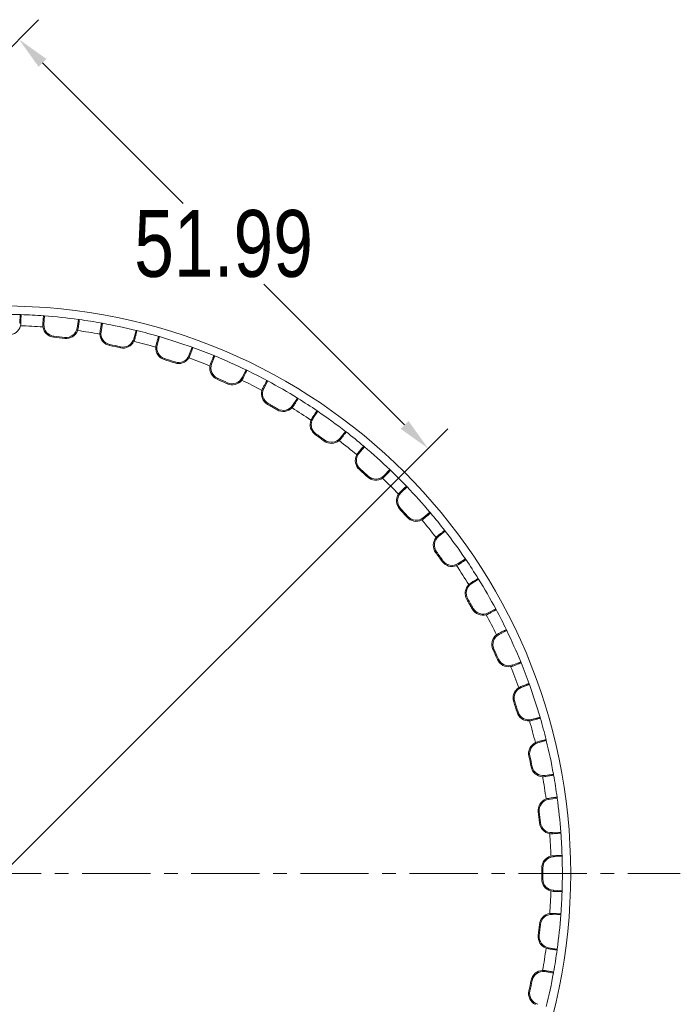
# Model space of a CAD drawing. Extents: x 695 to 3294, y -288 to 575.
# Tile 70 of 83: x 2589 to 2649, y 336 to 425. Entities that reach past the tile are written whole.
import ezdxf

# ---------------------------------------------------------------- set-up
doc = ezdxf.new("R2010")
doc.units = 0
doc.header["$LTSCALE"] = 16.335
doc.header["$PDMODE"] = 3
doc.header["$PDSIZE"] = 4
doc.linetypes.add('CENTER', pattern=[0.6, 0.375, -0.075, 0.075, -0.075])
doc.layers.get('Defpoints').update_dxf_attribs({"linetype": 'CONTINUOUS'})
for name, color, linetype, lineweight in [('7_ALL_FEATURES', 7, 'CONTINUOUS', 15), ('dim', 3, 'CONTINUOUS', 13), ('中心', 6, 'CENTER', 13)]:
    doc.layers.add(name, color=color, linetype=linetype, lineweight=lineweight)
doc.styles.get("Standard").update_dxf_attribs({"font": 'txt', "width": 0.8})
doc.dimstyles.get("Standard").update_dxf_attribs({"dimtxt": 3, "dimasz": 3, "dimexe": 2.5, "dimexo": 0.5, "dimtad": 1, "dimdsep": 46, "dimtxsty": 'Standard', "dimcen": 0.09, "dimadec": 0, "dimazin": 0, "dimtol": 1, "dimtp": 0.01, "dimtm": 0.01, "dimtfac": 1, "dimtofl": 0, "dimtmove": 0, "dimatfit": 3, "dimfxl": 1, "dimtolj": 1, "dimarcsym": 0})

# ---------------------------------------------------------------- blocks, each defined once
blk = doc.blocks.new('*D40')
at = {"layer": 'Defpoints', "color": 0, "transparency": 16777216}
for p in [(2589.203, 422.937), (2551.007, 384.74), (2587.767, 347.98)]:
    blk.add_point(p, dxfattribs=at)
at = {"layer": 'dim', "color": 0, "lineweight": -2, "transparency": 16777216}
for p, q in [((2551.36, 385.094), (2590.971, 424.704)), ((2591.324, 420.815), (2603.958, 408.182)), ((2623.842, 388.298), (2611.208, 400.932)), ((2588.12, 348.334), (2627.731, 387.944))]:
    blk.add_line(p, q, dxfattribs=at)
at = {"layer": 'dim', "color": 0, "transparency": 16777216}
for points in [[(2591.678, 421.169), (2590.971, 420.462), (2589.203, 422.937)], [(2624.195, 388.651), (2623.488, 387.944), (2625.963, 386.176)]]:
    blk.add_solid(points, dxfattribs=at)
at = {"layer": 'dim', "color": 0, "transparency": 16777216, "insert": (2607.583, 404.557), "char_height": 6, "attachment_point": 5}
blk.add_mtext('\\A1;51.99', dxfattribs=at)
blk = doc.blocks.new('*D43')
at = {"layer": 'Defpoints', "color": 0, "transparency": 16777216}
for p in [(2546.755, 388.992), (2556.047, 366.294), (2516.476, 347.98), (2587.767, 347.98), (2648.613, 347.98)]:
    blk.add_point(p, dxfattribs=at)
at = {"layer": 'dim', "color": 0, "lineweight": -2, "transparency": 16777216}
for start, end in [(139.69417, 151.20659), (163.51801, 175.30583)]:
    blk.add_arc((2587.767, 347.98), 36.627, start, end, dxfattribs=at)
at = {"layer": 'dim', "color": 0, "transparency": 16777216}
for points in [[(2559.467, 372.012), (2560.202, 371.334), (2561.867, 373.88)], [(2551.762, 350.957), (2550.763, 350.998), (2551.139, 347.98)]]:
    blk.add_solid(points, dxfattribs=at)
at = {"layer": 'dim', "color": 0, "transparency": 16777216, "insert": (2553.927, 361.997), "char_height": 6, "attachment_point": 5}
blk.add_mtext('\\A1;45°', dxfattribs=at)

msp = doc.modelspace()

# ---------------------------------------------------------------- linework, layer by layer
at = {"layer": '7_ALL_FEATURES', "color": 7, "linetype": 'Continuous'}
for p, q in [((2589.268, 397.425), (2589.308, 398.206)), ((2589.38, 398.204), (2589.308, 398.206)), ((2591.412, 398.098), (2591.484, 398.092)), ((2591.484, 398.092), (2591.443, 397.311)), ((2594.428, 396.997), (2594.55, 397.77)), ((2594.621, 397.76), (2594.55, 397.77)), ((2596.702, 397.429), (2596.579, 396.657)), ((2596.631, 397.442), (2596.702, 397.429)), ((2599.515, 396.033), (2599.717, 396.788)), ((2599.787, 396.771), (2599.717, 396.788)), ((2601.821, 396.225), (2601.619, 395.469)), ((2601.752, 396.245), (2601.821, 396.225)), ((2604.473, 394.541), (2604.754, 395.272)), ((2604.822, 395.247), (2604.754, 395.272)), ((2606.787, 394.491), (2606.507, 393.761)), ((2606.721, 394.518), (2606.787, 394.491)), ((2609.249, 392.54), (2609.604, 393.237)), ((2609.669, 393.206), (2609.604, 393.237)), ((2611.545, 392.248), (2611.19, 391.551)), ((2611.481, 392.282), (2611.545, 392.248)), ((2613.789, 390.05), (2614.215, 390.707)), ((2614.276, 390.669), (2614.215, 390.707)), ((2616.042, 389.52), (2615.616, 388.864)), ((2615.982, 389.561), (2616.042, 389.52)), ((2618.044, 387.1), (2618.536, 387.708)), ((2618.593, 387.664), (2618.536, 387.708)), ((2620.229, 386.337), (2619.737, 385.729)), ((2620.174, 386.384), (2620.229, 386.337)), ((2621.967, 383.721), (2622.52, 384.274)), ((2622.572, 384.224), (2622.52, 384.274)), ((2624.061, 382.734), (2623.508, 382.18)), ((2624.011, 382.786), (2624.061, 382.734)), ((2625.516, 379.95), (2626.124, 380.442)), ((2626.17, 380.387), (2626.124, 380.442)), ((2627.495, 378.75), (2626.887, 378.257)), ((2627.451, 378.806), (2627.495, 378.75)), ((2628.651, 375.829), (2629.307, 376.255)), ((2629.347, 376.196), (2629.307, 376.255)), ((2630.493, 374.428), (2629.837, 374.002)), ((2630.455, 374.49), (2630.493, 374.428)), ((2631.338, 371.403), (2632.035, 371.758)), ((2632.069, 371.695), (2632.035, 371.758)), ((2633.024, 369.817), (2632.327, 369.462)), ((2632.993, 369.882), (2633.024, 369.817)), ((2633.548, 366.72), (2634.278, 367.001)), ((2634.305, 366.934), (2634.278, 367.001)), ((2635.059, 364.967), (2634.328, 364.687)), ((2635.034, 365.035), (2635.059, 364.967)), ((2635.256, 361.832), (2636.011, 362.035)), ((2636.031, 361.966), (2636.011, 362.035)), ((2636.575, 359.931), (2635.819, 359.728)), ((2636.558, 360.001), (2636.575, 359.931)), ((2636.443, 356.792), (2637.216, 356.915)), ((2637.229, 356.844), (2637.216, 356.915)), ((2637.547, 354.835), (2637.557, 354.763)), ((2637.557, 354.763), (2636.784, 354.641)), ((2637.098, 351.656), (2637.879, 351.697)), ((2637.884, 351.625), (2637.879, 351.697)), ((2637.993, 349.522), (2637.212, 349.481)), ((2637.991, 349.594), (2637.993, 349.522)), ((2637.212, 346.479), (2637.993, 346.438)), ((2637.991, 346.366), (2637.993, 346.438)), ((2637.879, 344.263), (2637.098, 344.304)), ((2637.884, 344.335), (2637.879, 344.263)), ((2636.784, 341.319), (2637.557, 341.197)), ((2637.547, 341.125), (2637.557, 341.197)), ((2637.216, 339.045), (2636.443, 339.168)), ((2637.229, 339.116), (2637.216, 339.045))]:
    msp.add_line(p, q, dxfattribs=at)
at = {"layer": '7_ALL_FEATURES', "color": 9, "linetype": 'Continuous'}
for p, q in [((2589.365, 397.42), (2589.268, 397.425)), ((2591.345, 397.316), (2591.443, 397.311)), ((2594.524, 396.982), (2594.428, 396.997)), ((2596.483, 396.672), (2596.579, 396.657)), ((2592.338, 396.166), (2592.347, 396.263)), ((2593.314, 396.063), (2593.325, 396.16)), ((2597.349, 395.424), (2597.369, 395.52)), ((2599.609, 396.007), (2599.515, 396.033)), ((2601.525, 395.494), (2601.619, 395.469)), ((2598.31, 395.22), (2598.331, 395.315)), ((2602.256, 394.162), (2602.286, 394.256)), ((2603.19, 393.859), (2603.221, 393.952)), ((2604.565, 394.506), (2604.473, 394.541)), ((2606.416, 393.796), (2606.507, 393.761)), ((2607.004, 392.395), (2607.043, 392.485)), ((2607.901, 391.995), (2607.942, 392.085)), ((2609.336, 392.496), (2609.249, 392.54)), ((2611.103, 391.595), (2611.19, 391.551)), ((2611.541, 390.141), (2611.59, 390.226)), ((2612.392, 389.65), (2612.442, 389.734)), ((2613.871, 389.997), (2613.789, 390.05)), ((2615.534, 388.917), (2615.616, 388.864)), ((2615.818, 387.424), (2615.875, 387.504)), ((2616.612, 386.847), (2616.671, 386.926)), ((2618.12, 387.038), (2618.044, 387.1)), ((2619.661, 385.79), (2619.737, 385.729)), ((2619.788, 384.276), (2619.852, 384.35)), ((2620.517, 383.619), (2620.584, 383.692)), ((2622.036, 383.652), (2621.967, 383.721)), ((2623.439, 382.249), (2623.508, 382.18)), ((2623.406, 380.73), (2623.478, 380.797)), ((2624.063, 380.001), (2624.137, 380.066)), ((2625.577, 379.874), (2625.516, 379.95)), ((2626.825, 378.333), (2626.887, 378.257)), ((2626.634, 376.826), (2626.713, 376.884)), ((2627.211, 376.031), (2627.291, 376.088)), ((2628.704, 375.747), (2628.651, 375.829)), ((2629.784, 374.084), (2629.837, 374.002)), ((2629.436, 372.605), (2629.521, 372.655)), ((2629.927, 371.755), (2630.013, 371.803)), ((2631.382, 371.316), (2631.338, 371.403)), ((2632.283, 369.549), (2632.327, 369.462)), ((2631.782, 368.114), (2631.871, 368.155)), ((2632.181, 367.217), (2632.272, 367.256)), ((2633.583, 366.629), (2633.548, 366.72)), ((2634.293, 364.778), (2634.328, 364.687)), ((2633.646, 363.403), (2633.739, 363.434)), ((2633.949, 362.469), (2634.043, 362.499)), ((2635.281, 361.738), (2635.256, 361.832)), ((2635.794, 359.822), (2635.819, 359.728)), ((2635.006, 358.523), (2635.102, 358.544)), ((2635.211, 357.563), (2635.307, 357.582)), ((2636.459, 356.696), (2636.443, 356.792)), ((2636.769, 354.737), (2636.784, 354.641)), ((2635.85, 353.527), (2635.947, 353.539)), ((2635.952, 352.551), (2636.05, 352.56)), ((2637.103, 351.559), (2637.098, 351.656)), ((2637.207, 349.578), (2637.212, 349.481)), ((2636.166, 348.471), (2636.264, 348.472)), ((2636.166, 347.489), (2636.264, 347.488)), ((2637.207, 346.382), (2637.212, 346.479)), ((2637.103, 344.402), (2637.098, 344.304)), ((2635.952, 343.409), (2636.05, 343.4)), ((2635.85, 342.433), (2635.947, 342.421)), ((2636.769, 341.223), (2636.784, 341.319)), ((2636.459, 339.264), (2636.443, 339.168)), ((2635.211, 338.397), (2635.307, 338.378)), ((2635.006, 337.437), (2635.102, 337.416))]:
    msp.add_line(p, q, dxfattribs=at)
at = {"layer": '7_ALL_FEATURES', "color": 7, "linetype": 'Continuous'}
msp.add_circle((2587.767, 347.98), 51, dxfattribs=at)
for centre, radius, start, end in [((2587.767, 347.98), 50.25, 88.24196, 91.75804), ((2587.767, 347.98), 50.25, 85.84017, 88.15983), ((2588.3, 397.47), 1.067, 345.63543, 357.32912), ((2592.411, 397.254), 1.067, 176.67476, 188.36068), ((2592.441, 397.259), 1, 177, 264.58111), ((2587.767, 347.98), 50.25, 82.24196, 85.75804), ((2587.767, 347.98), 50.25, 79.84017, 82.15983), ((2587.767, 347.98), 50.25, 76.24196, 79.75804), ((2588.269, 397.477), 1.098, 269.41889, 345.64069), ((2592.441, 397.259), 1.098, 188.35931, 264.58111), ((2593.44, 397.154), 1.098, 263.41889, 339.64069), ((2593.44, 397.154), 1, 263.41889, 351), ((2593.47, 397.143), 1.067, 339.63543, 351.32912), ((2597.536, 396.499), 1.067, 170.67476, 182.36068), ((2597.567, 396.5), 1.098, 182.35931, 258.58111), ((2597.567, 396.5), 1, 171, 258.58111), ((2587.767, 347.98), 50.25, 73.84017, 76.15983), ((2587.767, 347.98), 48.402, 83.41889, 84.58111), ((2587.767, 347.98), 48.5, 83.41889, 84.58111), ((2587.767, 347.98), 48.5, 77.41889, 78.58111), ((2598.549, 396.291), 1.098, 257.41889, 333.64069), ((2598.549, 396.291), 1, 257.41889, 345), ((2598.577, 396.278), 1.067, 333.63543, 345.32912), ((2602.554, 395.212), 1.067, 164.67476, 176.36068), ((2587.767, 347.98), 50.25, 70.24196, 73.75804), ((2587.767, 347.98), 48.402, 77.41889, 78.58111), ((2602.585, 395.21), 1.098, 176.35931, 252.58111), ((2602.585, 395.21), 1, 165, 252.58111), ((2587.767, 347.98), 50.25, 67.84017, 70.15983), ((2587.767, 347.98), 48.402, 71.41889, 72.58111), ((2587.767, 347.98), 48.5, 71.41889, 72.58111), ((2603.54, 394.9), 1.098, 251.41889, 327.64069), ((2603.54, 394.9), 1, 251.41889, 339), ((2603.567, 394.883), 1.067, 327.63543, 339.32912), ((2607.41, 393.408), 1.067, 158.67476, 170.36068), ((2607.441, 393.402), 1, 159, 246.58111), ((2587.767, 347.98), 50.25, 64.24196, 67.75804), ((2607.441, 393.402), 1.098, 170.35931, 246.58111), ((2587.767, 347.98), 50.25, 61.84017, 64.15983), ((2587.767, 347.98), 48.402, 65.41889, 66.58111), ((2587.767, 347.98), 48.5, 65.41889, 66.58111), ((2608.358, 392.994), 1.098, 245.41889, 321.64069), ((2608.358, 392.994), 1, 245.41889, 333), ((2608.383, 392.974), 1.067, 321.63543, 333.32912), ((2587.767, 347.98), 50.25, 58.24196, 61.75804), ((2612.081, 391.097), 1.098, 164.35931, 240.58111), ((2612.051, 391.105), 1.067, 152.67476, 164.36068), ((2612.081, 391.097), 1, 153, 240.58111), ((2587.767, 347.98), 48.5, 59.41889, 60.58111), ((2587.767, 347.98), 50.25, 55.84017, 58.15983), ((2587.767, 347.98), 48.402, 59.41889, 60.58111), ((2612.95, 390.595), 1.098, 239.41889, 315.64069), ((2612.95, 390.595), 1, 239.41889, 327), ((2612.973, 390.573), 1.067, 315.63543, 327.32912), ((2587.767, 347.98), 50.25, 52.24196, 55.75804), ((2616.455, 388.319), 1.098, 158.35931, 234.58111), ((2616.426, 388.331), 1.067, 146.67476, 158.36068), ((2616.455, 388.319), 1, 147, 234.58111), ((2587.767, 347.98), 50.25, 49.84017, 52.15983), ((2587.767, 347.98), 48.402, 53.41889, 54.58111), ((2587.767, 347.98), 48.5, 53.41889, 54.58111), ((2617.267, 387.729), 1.098, 233.41889, 309.64069), ((2617.267, 387.729), 1, 233.41889, 321), ((2617.287, 387.705), 1.067, 309.63543, 321.32912), ((2620.487, 385.114), 1.067, 140.67476, 152.36068), ((2587.767, 347.98), 50.25, 46.24196, 49.75804), ((2620.514, 385.1), 1.098, 152.35931, 228.58111), ((2620.514, 385.1), 1, 141, 228.58111), ((2587.767, 347.98), 48.402, 47.41889, 48.58111), ((2587.767, 347.98), 48.5, 47.41889, 48.58111), ((2587.767, 347.98), 50.25, 43.84017, 46.15983), ((2621.26, 384.428), 1.098, 227.41889, 303.64069), ((2621.26, 384.428), 1, 227.41889, 315), ((2621.278, 384.402), 1.067, 303.63543, 315.32912), ((2624.189, 381.491), 1.067, 134.67476, 146.36068), ((2587.767, 347.98), 50.25, 40.24196, 43.75804), ((2624.215, 381.473), 1.098, 146.35931, 222.58111), ((2624.215, 381.473), 1, 135, 222.58111), ((2587.767, 347.98), 48.402, 41.41889, 42.58111), ((2587.767, 347.98), 48.5, 41.41889, 42.58111), ((2624.887, 380.727), 1.098, 221.41889, 297.64069), ((2624.887, 380.727), 1, 221.41889, 309), ((2624.901, 380.699), 1.067, 297.63543, 309.32912), ((2587.767, 347.98), 50.25, 37.84017, 40.15983), ((2587.767, 347.98), 50.25, 34.24196, 37.75804), ((2627.516, 377.48), 1.098, 140.35931, 216.58111), ((2627.516, 377.48), 1, 129, 216.58111), ((2627.492, 377.5), 1.067, 128.67476, 140.36068), ((2587.767, 347.98), 48.402, 35.41889, 36.58111), ((2587.767, 347.98), 48.5, 35.41889, 36.58111), ((2628.106, 376.668), 1.098, 215.41889, 291.64069), ((2628.106, 376.668), 1, 215.41889, 303), ((2587.767, 347.98), 50.25, 31.84017, 34.15983), ((2628.118, 376.638), 1.067, 291.63543, 303.32912), ((2587.767, 347.98), 50.25, 28.24196, 31.75804), ((2630.382, 373.164), 1.098, 134.35931, 210.58111), ((2630.382, 373.164), 1, 123, 210.58111), ((2630.36, 373.186), 1.067, 122.67476, 134.36068), ((2587.767, 347.98), 48.402, 29.41889, 30.58111), ((2587.767, 347.98), 48.5, 29.41889, 30.58111), ((2630.884, 372.294), 1.098, 209.41889, 285.64069), ((2630.884, 372.294), 1, 209.41889, 297), ((2587.767, 347.98), 50.25, 25.84017, 28.15983), ((2630.893, 372.264), 1.067, 285.63543, 297.32912), ((2587.767, 347.98), 50.25, 22.24196, 25.75804), ((2632.781, 368.571), 1.098, 128.35931, 204.58111), ((2632.781, 368.571), 1, 117, 204.58111), ((2632.762, 368.595), 1.067, 116.67476, 128.36068), ((2587.767, 347.98), 48.402, 23.41889, 24.58111), ((2587.767, 347.98), 48.5, 23.41889, 24.58111), ((2633.189, 367.654), 1.098, 203.41889, 279.64069), ((2633.189, 367.654), 1, 203.41889, 291), ((2633.195, 367.623), 1.067, 279.63543, 291.32912), ((2587.767, 347.98), 50.25, 19.84017, 22.15983), ((2634.687, 363.753), 1.098, 122.35931, 198.58111), ((2634.687, 363.753), 1, 111, 198.58111), ((2634.67, 363.779), 1.067, 110.67476, 122.36068), ((2587.767, 347.98), 50.25, 16.24196, 19.75804), ((2587.767, 347.98), 48.402, 17.41889, 18.58111), ((2587.767, 347.98), 48.5, 17.41889, 18.58111), ((2634.997, 362.798), 1.098, 197.41889, 273.64069), ((2634.997, 362.798), 1, 197.41889, 285), ((2587.767, 347.98), 50.25, 13.84017, 16.15983), ((2634.999, 362.767), 1.067, 273.63543, 285.32912), ((2636.078, 358.762), 1.098, 116.35931, 192.58111), ((2636.078, 358.762), 1, 105, 192.58111), ((2636.065, 358.79), 1.067, 104.67476, 116.36068), ((2587.767, 347.98), 50.25, 10.24196, 13.75804), ((2587.767, 347.98), 48.402, 11.41889, 12.58111), ((2587.767, 347.98), 48.5, 11.41889, 12.58111), ((2636.287, 357.78), 1.098, 191.41889, 267.64069), ((2636.287, 357.78), 1, 191.41889, 279), ((2636.286, 357.748), 1.067, 267.63543, 279.32912), ((2587.767, 347.98), 50.25, 7.84017, 10.15983), ((2636.941, 353.653), 1.098, 110.35931, 186.58111), ((2636.941, 353.653), 1, 99, 186.58111), ((2636.93, 353.682), 1.067, 98.67476, 110.36068), ((2587.767, 347.98), 50.25, 4.24196, 7.75804), ((2587.767, 347.98), 48.402, 5.41889, 6.58111), ((2587.767, 347.98), 48.5, 5.41889, 6.58111), ((2637.046, 352.655), 1.098, 185.41889, 261.64069), ((2637.046, 352.655), 1, 185.41889, 273), ((2637.041, 352.623), 1.067, 261.63543, 273.32912), ((2587.767, 347.98), 50.25, 1.84017, 4.15983), ((2637.264, 348.482), 1.098, 104.35931, 180.58111), ((2637.264, 348.482), 1, 93, 180.58111), ((2637.257, 348.512), 1.067, 92.67476, 104.36068), ((2587.767, 347.98), 50.25, 358.24196, 1.75804), ((2587.767, 347.98), 48.402, 359.41889, 0.58111), ((2587.767, 347.98), 48.5, 359.41889, 0.58111), ((2637.264, 347.478), 1.098, 179.41889, 255.64069), ((2637.264, 347.478), 1, 179.41889, 267), ((2637.257, 347.447), 1.067, 255.63543, 267.32912), ((2587.767, 347.98), 50.25, 355.84017, 358.15983), ((2637.046, 343.305), 1.098, 98.35931, 174.58111), ((2637.046, 343.305), 1, 87, 174.58111), ((2637.041, 343.336), 1.067, 86.67476, 98.36068), ((2587.767, 347.98), 50.25, 352.24196, 355.75804), ((2587.767, 347.98), 48.402, 353.41889, 354.58111), ((2587.767, 347.98), 48.5, 353.41889, 354.58111), ((2636.941, 342.307), 1.098, 173.41889, 249.64069), ((2636.941, 342.307), 1, 173.41889, 261), ((2636.93, 342.277), 1.067, 249.63543, 261.32912), ((2587.767, 347.98), 50.25, 349.84017, 352.15983), ((2636.287, 338.18), 1.098, 92.35931, 168.58111), ((2636.287, 338.18), 1, 81, 168.58111), ((2636.286, 338.211), 1.067, 80.67476, 92.36068), ((2587.767, 347.98), 50.25, 346.24196, 349.75804), ((2587.767, 347.98), 48.402, 347.41889, 348.58111), ((2587.767, 347.98), 48.5, 347.41889, 348.58111), ((2636.078, 337.198), 1.098, 167.41889, 243.64069), ((2636.078, 337.198), 1, 167.41889, 255)]:
    msp.add_arc(centre, radius, start, end, dxfattribs=at)
at = {"layer": '7_ALL_FEATURES', "color": 9, "linetype": 'Continuous'}
for start, end in [(85.82205, 88.17795), (79.82205, 82.17795), (73.82205, 76.17795), (67.82205, 70.17795), (61.82205, 64.17795), (55.82205, 58.17795), (49.82205, 52.17795), (43.82205, 46.17795), (37.82205, 40.17795), (31.82205, 34.17795), (25.82205, 28.17795), (19.82205, 22.17795), (13.82205, 16.17795), (7.82205, 10.17795), (1.82205, 4.17795), (355.82205, 358.17795), (349.82205, 352.17795)]:
    msp.add_arc((2587.767, 347.98), 49.25, start, end, dxfattribs=at)
at = {"layer": '7_ALL_FEATURES', "color": 7, "linetype": 'Continuous'}
for points, knots in [([(2589.38, 398.204), (2589.382, 398.204), (2589.383, 398.197), (2589.385, 398.188), (2589.386, 398.169), (2589.386, 398.145), (2589.387, 398.114), (2589.387, 398.059), (2589.385, 397.976), (2589.382, 397.861), (2589.378, 397.727), (2589.372, 397.578), (2589.367, 397.474), (2589.365, 397.42)], [0, 0, 0, 0, 0.00532, 0.019188, 0.041881, 0.073336, 0.113406, 0.161761, 0.281801, 0.430186, 0.602794, 0.79487, 1, 1, 1, 1]), ([(2591.345, 397.316), (2591.349, 397.37), (2591.355, 397.474), (2591.365, 397.622), (2591.374, 397.756), (2591.383, 397.871), (2591.391, 397.954), (2591.396, 398.008), (2591.4, 398.04), (2591.403, 398.064), (2591.406, 398.082), (2591.409, 398.091), (2591.411, 398.098), (2591.412, 398.098)], [0, 0, 0, 0, 0.20513, 0.397206, 0.569814, 0.718199, 0.838239, 0.886594, 0.926664, 0.958119, 0.980812, 0.99468, 1, 1, 1, 1]), ([(2594.621, 397.76), (2594.623, 397.76), (2594.623, 397.753), (2594.624, 397.744), (2594.623, 397.725), (2594.621, 397.701), (2594.618, 397.67), (2594.612, 397.615), (2594.602, 397.533), (2594.587, 397.419), (2594.569, 397.286), (2594.548, 397.138), (2594.532, 397.035), (2594.524, 396.982)], [0, 0, 0, 0, 0.00532, 0.019188, 0.041881, 0.073336, 0.113406, 0.161761, 0.281801, 0.430186, 0.602794, 0.79487, 1, 1, 1, 1]), ([(2596.483, 396.672), (2596.492, 396.725), (2596.509, 396.827), (2596.534, 396.974), (2596.557, 397.107), (2596.579, 397.22), (2596.595, 397.302), (2596.606, 397.355), (2596.613, 397.386), (2596.618, 397.409), (2596.623, 397.427), (2596.627, 397.436), (2596.629, 397.442), (2596.631, 397.442)], [0, 0, 0, 0, 0.20513, 0.397206, 0.569814, 0.718199, 0.838239, 0.886594, 0.926664, 0.958119, 0.980812, 0.99468, 1, 1, 1, 1]), ([(2599.787, 396.771), (2599.789, 396.771), (2599.788, 396.764), (2599.788, 396.755), (2599.785, 396.736), (2599.781, 396.712), (2599.775, 396.681), (2599.763, 396.628), (2599.745, 396.547), (2599.718, 396.435), (2599.686, 396.305), (2599.649, 396.16), (2599.623, 396.059), (2599.609, 396.007)], [0, 0, 0, 0, 0.00532, 0.019188, 0.041881, 0.073336, 0.113406, 0.161761, 0.281801, 0.430186, 0.602794, 0.79487, 1, 1, 1, 1]), ([(2601.525, 395.494), (2601.539, 395.546), (2601.567, 395.646), (2601.607, 395.79), (2601.644, 395.919), (2601.677, 396.029), (2601.702, 396.109), (2601.718, 396.16), (2601.729, 396.19), (2601.737, 396.213), (2601.743, 396.231), (2601.748, 396.239), (2601.751, 396.245), (2601.752, 396.245)], [0, 0, 0, 0, 0.20513, 0.397206, 0.569814, 0.718199, 0.838239, 0.886594, 0.926664, 0.958119, 0.980812, 0.99468, 1, 1, 1, 1]), ([(2604.822, 395.247), (2604.823, 395.247), (2604.822, 395.24), (2604.82, 395.231), (2604.816, 395.213), (2604.809, 395.189), (2604.8, 395.159), (2604.783, 395.108), (2604.756, 395.029), (2604.717, 394.92), (2604.672, 394.794), (2604.62, 394.654), (2604.584, 394.557), (2604.565, 394.506)], [0, 0, 0, 0, 0.00532, 0.019188, 0.041881, 0.073336, 0.113406, 0.161761, 0.281801, 0.430186, 0.602794, 0.79487, 1, 1, 1, 1]), ([(2606.416, 393.796), (2606.435, 393.846), (2606.474, 393.943), (2606.529, 394.081), (2606.579, 394.205), (2606.624, 394.312), (2606.656, 394.388), (2606.678, 394.438), (2606.691, 394.467), (2606.702, 394.489), (2606.71, 394.505), (2606.716, 394.513), (2606.719, 394.519), (2606.721, 394.518)], [0, 0, 0, 0, 0.20513, 0.397206, 0.569814, 0.718199, 0.838239, 0.886594, 0.926664, 0.958119, 0.980812, 0.99468, 1, 1, 1, 1]), ([(2609.669, 393.206), (2609.67, 393.205), (2609.668, 393.198), (2609.666, 393.189), (2609.659, 393.172), (2609.65, 393.149), (2609.638, 393.12), (2609.616, 393.071), (2609.581, 392.995), (2609.531, 392.891), (2609.472, 392.77), (2609.406, 392.637), (2609.36, 392.544), (2609.336, 392.496)], [0, 0, 0, 0, 0.00532, 0.019188, 0.041881, 0.073336, 0.113406, 0.161761, 0.281801, 0.430186, 0.602794, 0.79487, 1, 1, 1, 1]), ([(2611.103, 391.595), (2611.128, 391.643), (2611.175, 391.735), (2611.245, 391.867), (2611.308, 391.986), (2611.363, 392.087), (2611.404, 392.16), (2611.431, 392.207), (2611.447, 392.234), (2611.46, 392.255), (2611.47, 392.27), (2611.476, 392.277), (2611.48, 392.283), (2611.481, 392.282)], [0, 0, 0, 0, 0.20513, 0.397206, 0.569814, 0.718199, 0.838239, 0.886594, 0.926664, 0.958119, 0.980812, 0.99468, 1, 1, 1, 1]), ([(2614.276, 390.669), (2614.277, 390.668), (2614.275, 390.661), (2614.272, 390.653), (2614.263, 390.636), (2614.252, 390.615), (2614.236, 390.587), (2614.209, 390.54), (2614.167, 390.469), (2614.106, 390.37), (2614.035, 390.256), (2613.956, 390.13), (2613.9, 390.042), (2613.871, 389.997)], [0, 0, 0, 0, 0.00532, 0.019188, 0.041881, 0.073336, 0.113406, 0.161761, 0.281801, 0.430186, 0.602794, 0.79487, 1, 1, 1, 1]), ([(2615.534, 388.917), (2615.564, 388.962), (2615.621, 389.049), (2615.704, 389.173), (2615.779, 389.284), (2615.844, 389.379), (2615.892, 389.447), (2615.924, 389.491), (2615.943, 389.516), (2615.958, 389.535), (2615.97, 389.55), (2615.976, 389.557), (2615.981, 389.561), (2615.982, 389.561)], [0, 0, 0, 0, 0.20513, 0.397206, 0.569814, 0.718199, 0.838239, 0.886594, 0.926664, 0.958119, 0.980812, 0.99468, 1, 1, 1, 1]), ([(2618.593, 387.664), (2618.594, 387.663), (2618.591, 387.657), (2618.587, 387.648), (2618.577, 387.633), (2618.563, 387.613), (2618.545, 387.587), (2618.513, 387.543), (2618.463, 387.476), (2618.393, 387.385), (2618.311, 387.279), (2618.218, 387.162), (2618.153, 387.08), (2618.12, 387.038)], [0, 0, 0, 0, 0.00532, 0.019188, 0.041881, 0.073336, 0.113406, 0.161761, 0.281801, 0.430186, 0.602794, 0.79487, 1, 1, 1, 1]), ([(2619.661, 385.79), (2619.695, 385.832), (2619.761, 385.912), (2619.857, 386.027), (2619.943, 386.13), (2620.018, 386.217), (2620.073, 386.28), (2620.109, 386.32), (2620.13, 386.344), (2620.147, 386.361), (2620.16, 386.374), (2620.168, 386.38), (2620.173, 386.384), (2620.174, 386.384)], [0, 0, 0, 0, 0.20513, 0.397206, 0.569814, 0.718199, 0.838239, 0.886594, 0.926664, 0.958119, 0.980812, 0.99468, 1, 1, 1, 1]), ([(2622.572, 384.224), (2622.573, 384.223), (2622.57, 384.217), (2622.565, 384.209), (2622.553, 384.195), (2622.537, 384.176), (2622.516, 384.153), (2622.48, 384.112), (2622.424, 384.051), (2622.344, 383.968), (2622.251, 383.871), (2622.147, 383.764), (2622.074, 383.69), (2622.036, 383.652)], [0, 0, 0, 0, 0.00532, 0.019188, 0.041881, 0.073336, 0.113406, 0.161761, 0.281801, 0.430186, 0.602794, 0.79487, 1, 1, 1, 1]), ([(2623.439, 382.249), (2623.477, 382.287), (2623.551, 382.36), (2623.658, 382.464), (2623.754, 382.557), (2623.838, 382.637), (2623.899, 382.693), (2623.939, 382.73), (2623.963, 382.751), (2623.982, 382.766), (2623.996, 382.778), (2624.004, 382.783), (2624.01, 382.787), (2624.011, 382.786)], [0, 0, 0, 0, 0.20513, 0.397206, 0.569814, 0.718199, 0.838239, 0.886594, 0.926664, 0.958119, 0.980812, 0.99468, 1, 1, 1, 1]), ([(2626.17, 380.387), (2626.171, 380.386), (2626.167, 380.381), (2626.161, 380.374), (2626.148, 380.36), (2626.13, 380.344), (2626.107, 380.322), (2626.067, 380.286), (2626.004, 380.231), (2625.916, 380.156), (2625.814, 380.07), (2625.699, 379.974), (2625.619, 379.908), (2625.577, 379.874)], [0, 0, 0, 0, 0.00532, 0.019188, 0.041881, 0.073336, 0.113406, 0.161761, 0.281801, 0.430186, 0.602794, 0.79487, 1, 1, 1, 1]), ([(2626.825, 378.333), (2626.867, 378.367), (2626.949, 378.431), (2627.066, 378.524), (2627.172, 378.606), (2627.263, 378.676), (2627.33, 378.726), (2627.374, 378.758), (2627.399, 378.777), (2627.419, 378.79), (2627.435, 378.8), (2627.443, 378.804), (2627.45, 378.808), (2627.451, 378.806)], [0, 0, 0, 0, 0.20513, 0.397206, 0.569814, 0.718199, 0.838239, 0.886594, 0.926664, 0.958119, 0.980812, 0.99468, 1, 1, 1, 1]), ([(2629.347, 376.196), (2629.348, 376.194), (2629.343, 376.189), (2629.337, 376.183), (2629.322, 376.171), (2629.303, 376.156), (2629.278, 376.137), (2629.234, 376.105), (2629.166, 376.058), (2629.071, 375.992), (2628.96, 375.917), (2628.836, 375.834), (2628.749, 375.777), (2628.704, 375.747)], [0, 0, 0, 0, 0.00532, 0.019188, 0.041881, 0.073336, 0.113406, 0.161761, 0.281801, 0.430186, 0.602794, 0.79487, 1, 1, 1, 1]), ([(2629.784, 374.084), (2629.829, 374.113), (2629.917, 374.169), (2630.043, 374.249), (2630.157, 374.32), (2630.255, 374.38), (2630.327, 374.422), (2630.374, 374.45), (2630.401, 374.465), (2630.423, 374.477), (2630.439, 374.485), (2630.448, 374.488), (2630.455, 374.491), (2630.455, 374.49)], [0, 0, 0, 0, 0.20513, 0.397206, 0.569814, 0.718199, 0.838239, 0.886594, 0.926664, 0.958119, 0.980812, 0.99468, 1, 1, 1, 1]), ([(2632.069, 371.695), (2632.07, 371.693), (2632.064, 371.689), (2632.057, 371.683), (2632.041, 371.673), (2632.021, 371.66), (2631.994, 371.644), (2631.946, 371.617), (2631.874, 371.576), (2631.773, 371.521), (2631.654, 371.458), (2631.522, 371.389), (2631.43, 371.341), (2631.382, 371.316)], [0, 0, 0, 0, 0.00532, 0.019188, 0.041881, 0.073336, 0.113406, 0.161761, 0.281801, 0.430186, 0.602794, 0.79487, 1, 1, 1, 1]), ([(2632.283, 369.549), (2632.331, 369.573), (2632.424, 369.62), (2632.557, 369.686), (2632.678, 369.744), (2632.782, 369.794), (2632.858, 369.829), (2632.907, 369.851), (2632.936, 369.863), (2632.959, 369.873), (2632.976, 369.879), (2632.985, 369.882), (2632.992, 369.883), (2632.993, 369.882)], [0, 0, 0, 0, 0.20513, 0.397206, 0.569814, 0.718199, 0.838239, 0.886594, 0.926664, 0.958119, 0.980812, 0.99468, 1, 1, 1, 1]), ([(2634.305, 366.934), (2634.306, 366.933), (2634.3, 366.929), (2634.292, 366.924), (2634.275, 366.915), (2634.254, 366.905), (2634.225, 366.891), (2634.175, 366.869), (2634.099, 366.837), (2633.992, 366.792), (2633.868, 366.742), (2633.729, 366.687), (2633.633, 366.649), (2633.583, 366.629)], [0, 0, 0, 0, 0.00532, 0.019188, 0.041881, 0.073336, 0.113406, 0.161761, 0.281801, 0.430186, 0.602794, 0.79487, 1, 1, 1, 1]), ([(2634.293, 364.778), (2634.343, 364.797), (2634.441, 364.833), (2634.581, 364.885), (2634.707, 364.931), (2634.816, 364.969), (2634.894, 364.996), (2634.946, 365.013), (2634.976, 365.022), (2635, 365.029), (2635.018, 365.034), (2635.027, 365.035), (2635.034, 365.036), (2635.034, 365.035)], [0, 0, 0, 0, 0.20513, 0.397206, 0.569814, 0.718199, 0.838239, 0.886594, 0.926664, 0.958119, 0.980812, 0.99468, 1, 1, 1, 1]), ([(2636.031, 361.966), (2636.032, 361.964), (2636.026, 361.961), (2636.017, 361.957), (2636, 361.95), (2635.977, 361.942), (2635.947, 361.932), (2635.895, 361.915), (2635.816, 361.89), (2635.705, 361.858), (2635.576, 361.82), (2635.433, 361.78), (2635.333, 361.752), (2635.281, 361.738)], [0, 0, 0, 0, 0.00532, 0.019188, 0.041881, 0.073336, 0.113406, 0.161761, 0.281801, 0.430186, 0.602794, 0.79487, 1, 1, 1, 1]), ([(2635.794, 359.822), (2635.846, 359.836), (2635.947, 359.862), (2636.091, 359.899), (2636.222, 359.931), (2636.334, 359.958), (2636.415, 359.976), (2636.468, 359.988), (2636.499, 359.994), (2636.523, 359.998), (2636.541, 360.001), (2636.551, 360.002), (2636.558, 360.002), (2636.558, 360.001)], [0, 0, 0, 0, 0.20513, 0.397206, 0.569814, 0.718199, 0.838239, 0.886594, 0.926664, 0.958119, 0.980812, 0.99468, 1, 1, 1, 1]), ([(2637.229, 356.844), (2637.229, 356.843), (2637.223, 356.84), (2637.214, 356.837), (2637.196, 356.832), (2637.172, 356.826), (2637.142, 356.819), (2637.088, 356.808), (2637.007, 356.792), (2636.893, 356.771), (2636.761, 356.747), (2636.614, 356.722), (2636.512, 356.705), (2636.459, 356.696)], [0, 0, 0, 0, 0.00532, 0.019188, 0.041881, 0.073336, 0.113406, 0.161761, 0.281801, 0.430186, 0.602794, 0.79487, 1, 1, 1, 1]), ([(2636.769, 354.737), (2636.822, 354.745), (2636.925, 354.761), (2637.072, 354.782), (2637.205, 354.801), (2637.32, 354.816), (2637.402, 354.826), (2637.456, 354.831), (2637.488, 354.834), (2637.512, 354.836), (2637.531, 354.837), (2637.54, 354.836), (2637.547, 354.836), (2637.547, 354.835)], [0, 0, 0, 0, 0.20513, 0.397206, 0.569814, 0.718199, 0.838239, 0.886594, 0.926664, 0.958119, 0.980812, 0.99468, 1, 1, 1, 1]), ([(2637.884, 351.625), (2637.885, 351.624), (2637.878, 351.622), (2637.869, 351.619), (2637.85, 351.616), (2637.826, 351.613), (2637.795, 351.609), (2637.741, 351.604), (2637.658, 351.596), (2637.543, 351.587), (2637.409, 351.578), (2637.26, 351.568), (2637.157, 351.562), (2637.103, 351.559)], [0, 0, 0, 0, 0.00532, 0.019188, 0.041881, 0.073336, 0.113406, 0.161761, 0.281801, 0.430186, 0.602794, 0.79487, 1, 1, 1, 1]), ([(2637.207, 349.578), (2637.26, 349.581), (2637.364, 349.585), (2637.513, 349.591), (2637.648, 349.596), (2637.763, 349.599), (2637.846, 349.6), (2637.9, 349.6), (2637.932, 349.6), (2637.956, 349.599), (2637.975, 349.598), (2637.984, 349.596), (2637.991, 349.595), (2637.991, 349.594)], [0, 0, 0, 0, 0.20513, 0.397206, 0.569814, 0.718199, 0.838239, 0.886594, 0.926664, 0.958119, 0.980812, 0.99468, 1, 1, 1, 1]), ([(2637.991, 346.366), (2637.991, 346.365), (2637.984, 346.364), (2637.975, 346.362), (2637.956, 346.361), (2637.932, 346.361), (2637.9, 346.36), (2637.846, 346.36), (2637.763, 346.362), (2637.648, 346.364), (2637.513, 346.369), (2637.364, 346.375), (2637.26, 346.379), (2637.207, 346.382)], [0, 0, 0, 0, 0.00532, 0.019188, 0.041881, 0.073336, 0.113406, 0.161761, 0.281801, 0.430186, 0.602794, 0.79487, 1, 1, 1, 1]), ([(2637.103, 344.402), (2637.157, 344.398), (2637.26, 344.392), (2637.409, 344.382), (2637.543, 344.373), (2637.658, 344.364), (2637.741, 344.356), (2637.795, 344.351), (2637.826, 344.347), (2637.85, 344.344), (2637.869, 344.341), (2637.878, 344.338), (2637.885, 344.336), (2637.884, 344.335)], [0, 0, 0, 0, 0.20513, 0.397206, 0.569814, 0.718199, 0.838239, 0.886594, 0.926664, 0.958119, 0.980812, 0.99468, 1, 1, 1, 1]), ([(2637.547, 341.125), (2637.547, 341.124), (2637.54, 341.124), (2637.531, 341.123), (2637.512, 341.124), (2637.488, 341.126), (2637.456, 341.129), (2637.402, 341.134), (2637.32, 341.144), (2637.205, 341.159), (2637.072, 341.178), (2636.925, 341.199), (2636.822, 341.215), (2636.769, 341.223)], [0, 0, 0, 0, 0.00532, 0.019188, 0.041881, 0.073336, 0.113406, 0.161761, 0.281801, 0.430186, 0.602794, 0.79487, 1, 1, 1, 1]), ([(2636.459, 339.264), (2636.512, 339.255), (2636.614, 339.238), (2636.761, 339.213), (2636.893, 339.189), (2637.007, 339.168), (2637.088, 339.152), (2637.142, 339.141), (2637.172, 339.134), (2637.196, 339.128), (2637.214, 339.124), (2637.223, 339.12), (2637.229, 339.118), (2637.229, 339.116)], [0, 0, 0, 0, 0.20513, 0.397206, 0.569814, 0.718199, 0.838239, 0.886594, 0.926664, 0.958119, 0.980812, 0.99468, 1, 1, 1, 1])]:
    msp.add_open_spline(points, degree=3, knots=knots, dxfattribs=at)
at = {"layer": '中心'}
msp.add_line((2516.476, 347.98), (2648.613, 347.98), dxfattribs=at)

# ---------------------------------------------------------------- dimensions: what is measured, and where the dimension line sits
at = {"layer": 'dim'}
dim = msp.add_aligned_dim(p1=(2587.767, 347.98), p2=(2551.007, 384.74), distance=-54.018, dimstyle='Standard', override={"dimtxt": 6, "dimtad": 0, "dimtih": 1, "dimtoh": 1, "dimcen": 0.5, "dimadec": 2, "dimazin": 2, "dimtol": 0, "dimtzin": 0}, dxfattribs=at)
dim.commit()
dim.dimension.update_dxf_attribs({"geometry": '*D40', "text_midpoint": (2607.583, 404.557)})
dim = msp.add_angular_dim_2l(base=(2556.047, 366.294), line1=((2516.476, 347.98), (2648.613, 347.98)), line2=((2587.767, 347.98), (2546.755, 388.992)), dimstyle='Standard', override={"dimtxt": 6, "dimtad": 0, "dimtih": 1, "dimtoh": 1, "dimcen": 0.5, "dimadec": 2, "dimazin": 2, "dimtol": 0, "dimtzin": 0}, dxfattribs=at)
dim.commit()
dim.dimension.update_dxf_attribs({"geometry": '*D43', "text_midpoint": (2553.927, 361.997)})

doc.saveas('drawing.dxf')
